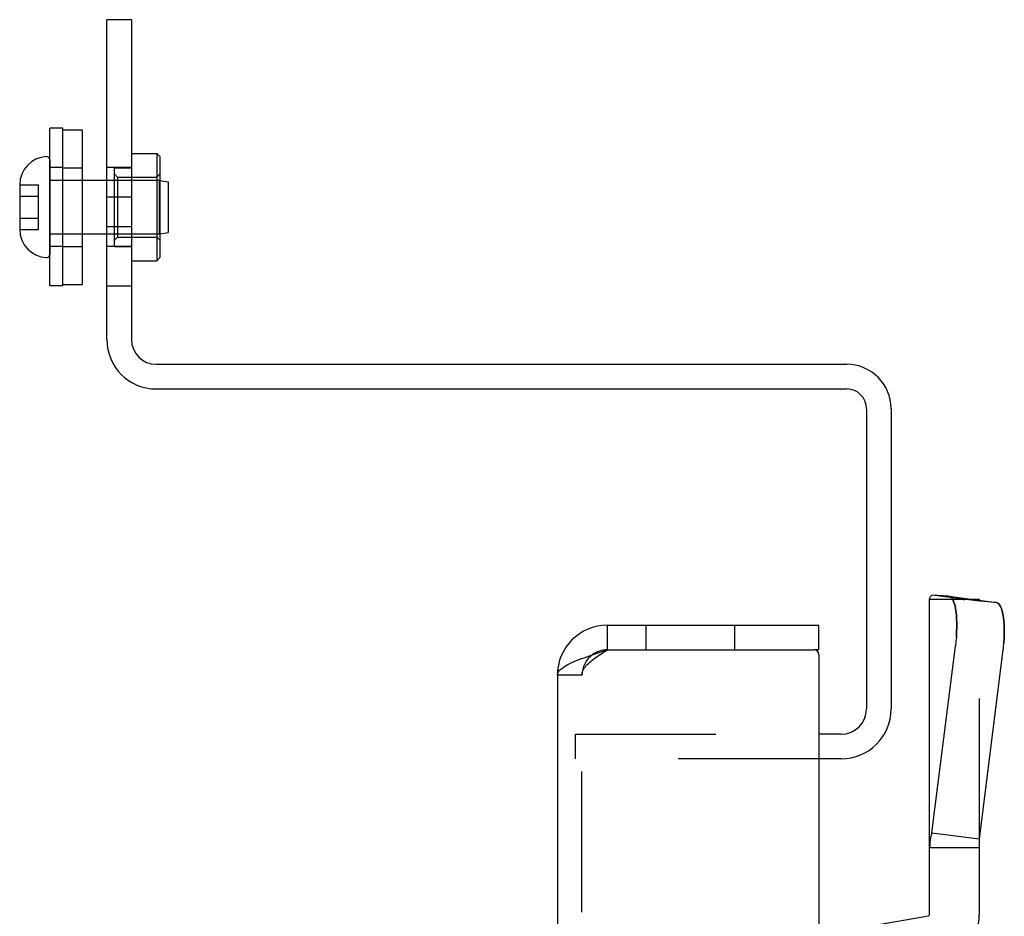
# Model space of a CAD drawing. Header units: inches. Extents: x 0 to 81, y 0 to 52.4.
# Tile 44 of 46: x 43.9 to 47, y 38.1 to 40.9. Entities that reach past the tile are written whole.
import ezdxf

# ---------------------------------------------------------------- set-up
doc = ezdxf.new("R2010")
doc.units = ezdxf.units.IN
doc.header["$LTSCALE"] = 4.452381
doc.header["$MEASUREMENT"] = 0
doc.linetypes.add('HIDDEN', pattern=[0.2, 0.1, -0.1])
doc.layers.get('0').update_dxf_attribs({"linetype": 'CONTINUOUS'})
doc.layers.add('02___PRT_ALL_AXES', color=7, linetype='CONTINUOUS')
doc.layers.add('DEFAULT_2', color=8, linetype='HIDDEN')

msp = doc.modelspace()

# ---------------------------------------------------------------- linework, layer by layer
at = {"color": 3, "linetype": 'Continuous'}
for p, q in [((44.2009, 39.9216), (44.2009, 40.9354)), ((44.3571, 39.7654), (46.5444, 39.7654)), ((46.6069, 39.7029), (46.6069, 38.7514)), ((45.7859, 39.0166), (46.4559, 39.0166)), ((45.7859, 38.9386), (46.4409, 38.9386)), ((46.4559, 38.9236), (46.4559, 13.1096)), ((45.6279, 38.8586), (45.6279, 13.1746)), ((46.5269, 38.6714), (46.4559, 38.6714))]:
    msp.add_line(p, q, dxfattribs=at)
at = {"color": 7, "linetype": 'Continuous'}
for p, q in [((44.2789, 40.9354), (44.2009, 40.9354)), ((44.2789, 40.9354), (44.2789, 39.9216)), ((44.2789, 40.5116), (44.3589, 40.5116)), ((44.3589, 40.5116), (44.3589, 40.1716)), ((44.3689, 40.5016), (44.3589, 40.5116)), ((44.3689, 40.5016), (44.3689, 40.1816)), ((44.1229, 40.4266), (44.2009, 40.4266)), ((44.3689, 40.4261), (44.3949, 40.4216)), ((44.3949, 40.4216), (44.3949, 40.2616)), ((43.9249, 40.4126), (43.9249, 40.4115)), ((43.9249, 40.4115), (43.9249, 40.2716)), ((44.2789, 40.3729), (44.2009, 40.3729)), ((43.9249, 40.2716), (43.9249, 40.2705)), ((44.1229, 40.2566), (44.2009, 40.2566)), ((44.3689, 40.257), (44.3949, 40.2616)), ((44.2789, 40.1716), (44.3589, 40.1716)), ((44.3689, 40.1816), (44.3589, 40.1716)), ((44.3571, 39.8434), (46.5444, 39.8434)), ((46.6849, 39.7029), (46.6849, 38.7514)), ((45.7859, 39.0166), (45.7859, 38.9386)), ((46.4559, 38.9386), (46.4559, 39.0166)), ((46.4559, 38.9386), (46.4409, 38.9386)), ((46.5269, 38.5934), (46.4559, 38.5934))]:
    msp.add_line(p, q, dxfattribs=at)
at = {"color": 6, "linetype": 'Continuous'}
for p, q in [((46.8668, 39.1088), (46.814, 39.1122)), ((46.8071, 38.1002), (46.8071, 39.0988)), ((46.8668, 39.1088), (46.8675, 39.1088)), ((46.8675, 39.1088), (47.0181, 39.089)), ((46.9646, 39.0988), (46.9431, 39.0988)), ((46.9646, 39.096), (46.9646, 39.0988)), ((46.814, 38.3595), (46.8886, 38.95)), ((46.9646, 38.3397), (47.0392, 38.9302)), ((46.814, 38.3595), (46.9646, 38.3397)), ((46.9646, 38.1002), (46.9646, 38.3397)), ((46.9646, 38.3114), (46.8071, 38.3114)), ((46.5479, 38.0512), (46.8038, 38.0963))]:
    msp.add_line(p, q, dxfattribs=at)
for points in [[(46.8071, 39.0988), (46.8073, 39.1011), (46.8079, 39.1034), (46.8088, 39.1056), (46.8102, 39.1079), (46.8119, 39.1101), (46.814, 39.1122)], [(46.8675, 39.1088), (46.8708, 39.1078), (46.8746, 39.1053), (46.878, 39.1013), (46.8812, 39.0959), (46.8841, 39.0891), (46.8866, 39.081), (46.8887, 39.0717), (46.8904, 39.0612), (46.8917, 39.0497), (46.8926, 39.0372), (46.893, 39.024), (46.893, 39.01), (46.8926, 38.9955), (46.8917, 38.9805), (46.8904, 38.9654), (46.8886, 38.95)], [(47.0392, 38.9302), (47.041, 38.9456), (47.0423, 38.9608), (47.0432, 38.9757), (47.0436, 38.9902), (47.0436, 39.0042), (47.0432, 39.0175), (47.0423, 39.0299), (47.041, 39.0414), (47.0393, 39.0519), (47.0372, 39.0612), (47.0347, 39.0693), (47.0318, 39.0761), (47.0286, 39.0816), (47.0252, 39.0855), (47.0214, 39.088), (47.0181, 39.089)], [(46.814, 38.3595), (46.8119, 38.3516), (46.8102, 38.3436), (46.8088, 38.3356), (46.8079, 38.3275), (46.8073, 38.3195), (46.8071, 38.3114)]]:
    msp.add_lwpolyline(points, dxfattribs=at)
at = {"color": 3, "linetype": 'Continuous'}
for points in [[(45.7299, 38.9201), (45.7389, 38.9232), (45.7481, 38.9262), (45.7574, 38.9293), (45.7668, 38.9324), (45.7763, 38.9355), (45.7859, 38.9386)], [(45.6279, 38.8586), (45.6282, 38.8616), (45.629, 38.8647), (45.6305, 38.8678), (45.6325, 38.8709), (45.635, 38.8739), (45.6381, 38.877), (45.6418, 38.8801), (45.646, 38.8832), (45.6507, 38.8862), (45.6558, 38.8893), (45.6615, 38.8924), (45.6676, 38.8955), (45.6742, 38.8986), (45.6811, 38.9016), (45.6884, 38.9047), (45.6961, 38.9078), (45.7041, 38.9109), (45.7124, 38.9139), (45.721, 38.917), (45.7299, 38.9201)]]:
    msp.add_lwpolyline(points, dxfattribs=at)
at = {"color": 7, "linetype": 'Continuous'}
for centre, radius, start, end in [((44.0149, 40.4116), 0.09, 93.5833, 179.328), ((44.0099, 40.4914), 0.01, 360, 93.5833), ((44.0149, 40.2716), 0.09, 180.672, 266.4167), ((44.0099, 40.1917), 0.01, 266.4167, 0), ((44.3571, 39.9216), 0.0782, 180, 270), ((46.5444, 39.7029), 0.1405, 0, 90), ((45.7859, 38.8586), 0.08, 90, 126.165), ((46.5269, 38.7514), 0.158, 270, 360)]:
    msp.add_arc(centre, radius, start, end, dxfattribs=at)
at = {"color": 3, "linetype": 'Continuous'}
for centre, radius, start, end in [((44.3571, 39.9216), 0.1562, 180, 270), ((46.5444, 39.7029), 0.0625, 0, 90), ((45.7859, 38.8586), 0.158, 90, 180), ((46.4409, 38.9236), 0.015, 0, 90), ((46.5269, 38.7514), 0.08, 270, 360)]:
    msp.add_arc(centre, radius, start, end, dxfattribs=at)
at = {"color": 6, "linetype": 'Continuous'}
for radius in [0.00394, 0.1614]:
    msp.add_arc((46.8031, 38.1002), radius, 280, 360, dxfattribs=at)
at = {"layer": '02___PRT_ALL_AXES', "color": 7, "linetype": 'Continuous'}
for p, q in [((44.0199, 40.0916), (44.0199, 40.5916)), ((44.0619, 40.5916), (44.0199, 40.5916)), ((44.0619, 40.0916), (44.0619, 40.5916)), ((44.0619, 40.5866), (44.1229, 40.5866)), ((44.1229, 40.5866), (44.1229, 40.0966)), ((44.0619, 40.0916), (44.0199, 40.0916)), ((44.0619, 40.0966), (44.1229, 40.0966))]:
    msp.add_line(p, q, dxfattribs=at)
at = {"layer": '02___PRT_ALL_AXES', "color": 8, "linetype": 'HIDDEN'}
for p, q in [((44.0619, 40.4666), (44.0199, 40.4666)), ((44.0619, 40.4661), (44.1229, 40.4661)), ((44.0619, 40.2166), (44.0199, 40.2166)), ((44.0619, 40.2171), (44.1229, 40.2171))]:
    msp.add_line(p, q, dxfattribs=at)
at = {"layer": 'DEFAULT_2', "color": 8, "linetype": 'HIDDEN'}
for p, q in [((44.0199, 40.4914), (44.0199, 40.1917)), ((44.2789, 40.4666), (44.2009, 40.4666)), ((44.2249, 40.2171), (44.2249, 40.4661)), ((44.2249, 40.4661), (44.2789, 40.4661)), ((44.0199, 40.4266), (44.1229, 40.4266)), ((44.2009, 40.4266), (44.3665, 40.4266)), ((44.2349, 40.4366), (44.2249, 40.4466)), ((44.2349, 40.4366), (44.2349, 40.2466)), ((44.2349, 40.4366), (44.3589, 40.4366)), ((44.3589, 40.4366), (44.3689, 40.4466)), ((44.3589, 40.4366), (44.3589, 40.4266)), ((44.3665, 40.4266), (44.3665, 40.2566)), ((44.3665, 40.4266), (44.3689, 40.4261)), ((43.9249, 40.4126), (43.9849, 40.4126)), ((43.9849, 40.2705), (43.9849, 40.4126)), ((43.9249, 40.3766), (43.9849, 40.3766)), ((43.9249, 40.3066), (43.9849, 40.3066)), ((43.9249, 40.2705), (43.9849, 40.2705)), ((44.2789, 40.2794), (44.2009, 40.2794)), ((44.0199, 40.2566), (44.1229, 40.2566)), ((44.2009, 40.2566), (44.3665, 40.2566)), ((44.2349, 40.2466), (44.2249, 40.2366)), ((44.2349, 40.2466), (44.3589, 40.2466)), ((44.3589, 40.2566), (44.3589, 40.2466)), ((44.3589, 40.2466), (44.3689, 40.2366)), ((44.3665, 40.2566), (44.3689, 40.257)), ((44.2789, 40.2166), (44.2009, 40.2166)), ((44.2249, 40.2171), (44.2789, 40.2171)), ((44.2789, 40.0914), (44.2009, 40.0914)), ((46.9646, 39.0925), (46.814, 39.1122)), ((46.9431, 39.0988), (46.8071, 39.0988)), ((46.9646, 38.3397), (46.9646, 39.096)), ((47.0174, 39.0891), (46.9646, 39.0925)), ((47.0181, 39.089), (47.0174, 39.0891)), ((45.9094, 38.9386), (45.9094, 39.0166)), ((46.1904, 38.9386), (46.1904, 39.0166)), ((45.7059, 38.8586), (45.6279, 38.8586)), ((45.7059, 13.1746), (45.7059, 38.8586)), ((45.6849, 38.5934), (45.6849, 38.6714)), ((45.6849, 38.6714), (46.4559, 38.6714)), ((46.4559, 38.5934), (45.6849, 38.5934))]:
    msp.add_line(p, q, dxfattribs=at)
for points in [[(46.8812, 39.0959), (46.878, 39.1013), (46.8746, 39.1053), (46.8708, 39.1078)], [(46.8917, 38.9805), (46.8926, 38.9955), (46.893, 39.01), (46.893, 39.024), (46.8926, 39.0372), (46.8917, 39.0497), (46.8904, 39.0612), (46.8887, 39.0717), (46.8866, 39.081), (46.8841, 39.0891), (46.8812, 39.0959)], [(46.9145, 39.0988), (46.9146, 39.0988), (46.9146, 39.0988), (46.9148, 39.0988), (46.9149, 39.0988), (46.9152, 39.0988), (46.9155, 39.0988), (46.9158, 39.0988), (46.9162, 39.0988), (46.9166, 39.0987), (46.9171, 39.0987), (46.9177, 39.0986), (46.9183, 39.0985)], [(47.0214, 39.088), (47.0252, 39.0855), (47.0286, 39.0816), (47.0318, 39.0761), (47.0347, 39.0693), (47.0372, 39.0612), (47.0393, 39.0519), (47.041, 39.0414), (47.0423, 39.0299), (47.0432, 39.0175), (47.0436, 39.0042), (47.0436, 38.9902), (47.0432, 38.9757), (47.0423, 38.9608)], [(45.7059, 38.8586), (45.7061, 38.8622), (45.7067, 38.8658), (45.7077, 38.8695), (45.7091, 38.8731), (45.7109, 38.8767), (45.7131, 38.8804), (45.7157, 38.884), (45.7186, 38.8876), (45.7218, 38.8913), (45.7254, 38.8949), (45.7293, 38.8986), (45.7335, 38.9022), (45.7379, 38.9058), (45.7426, 38.9095), (45.7475, 38.9131), (45.7526, 38.9167), (45.7579, 38.9204), (45.7633, 38.924), (45.7689, 38.9276), (45.7745, 38.9313), (45.7802, 38.9349), (45.7859, 38.9386)]]:
    msp.add_lwpolyline(points, dxfattribs=at)
msp.add_arc((45.7859, 38.8586), 0.08, 126.165, 180, dxfattribs=at)

doc.saveas('drawing.dxf')
